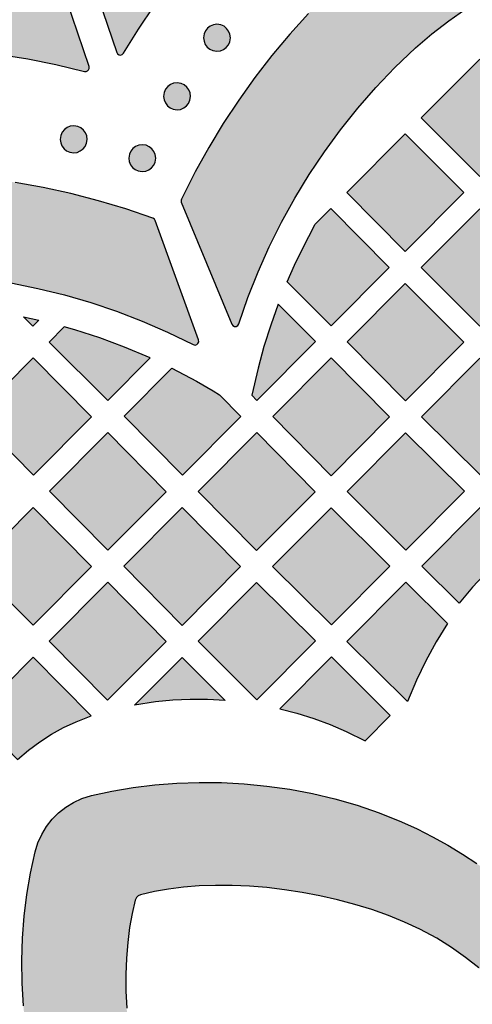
# Model space of a CAD drawing. Header units: millimetres. Extents: x -575 to 893, y -1168 to -690.
# Tile 70 of 72: x 735 to 792, y -875 to -752. Entities that reach past the tile are written whole.
import ezdxf

# ---------------------------------------------------------------- set-up
doc = ezdxf.new("R2010")
doc.units = ezdxf.units.MM
doc.layers.add('pattern', color=7, linetype='Continuous', true_color=0x000000)

msp = doc.modelspace()

# ---------------------------------------------------------------- hatches: boundary and pattern name
at = {"layer": 'pattern'}
for points in [[(747.86, -755.82), (749.72, -752.81), (751.69, -749.88), (753.78, -747.04), (755.98, -744.3), (758.28, -741.65), (760.69, -739.1), (763.19, -736.65), (765.8, -734.3), (768.5, -732.07), (771.28, -729.94), (774.16, -727.92), (777.12, -726.02), (780.16, -724.24), (783.27, -722.59), (786.62, -720.98), (786.81, -720.83), (786.89, -720.63), (786.89, -720.42), (786.78, -720.22), (786.56, -720.08), (774.49, -716.34), (774.34, -716.32), (774.1, -716.39), (770.86, -718.43), (767.71, -720.59), (764.65, -722.86), (761.67, -725.24), (758.8, -727.74), (756.01, -730.34), (753.33, -733.04), (750.75, -735.85), (748.28, -738.75), (745.91, -741.75), (743.56, -745), (743.47, -745.18), (743.5, -745.43), (746.99, -755.73), (747.1, -755.92), (747.28, -756.03), (747.47, -756.06), (747.67, -756)], [(755.1, -774.52), (761.42, -789.78), (761.57, -789.98), (761.77, -790.07), (761.99, -790.07), (762.19, -789.96), (762.33, -789.75), (763.46, -786.47), (764.73, -783.25), (766.14, -780.1), (767.67, -777.01), (769.34, -773.99), (771.14, -771.05), (773.06, -768.19), (775.1, -765.42), (777.26, -762.73), (779.53, -760.13), (781.92, -757.63), (784.51, -755.15), (786.54, -753.39), (788.66, -751.76), (790.83, -750.27), (793.08, -748.92), (795.37, -747.7), (797.72, -746.62), (800.11, -745.67), (802.54, -744.86), (805, -744.19), (807.48, -743.65), (809.99, -743.25), (812.51, -742.99), (815.04, -742.86), (817.57, -742.87), (820.1, -743.02), (822.62, -743.3), (825.12, -743.72), (827.6, -744.27), (830.06, -744.96), (832.48, -745.79), (834.86, -746.75), (837.2, -747.85), (839.49, -749.08), (841.72, -750.46), (843.89, -751.96), (845.99, -753.61), (848.04, -755.41), (850.52, -757.82), (852.89, -760.33), (855.15, -762.93), (857.29, -765.62), (859.31, -768.39), (861.21, -771.25), (863, -774.19), (864.65, -777.19), (866.18, -780.27), (867.58, -783.42), (868.85, -786.63), (870.02, -790.03), (870.15, -790.23), (870.33, -790.34), (870.55, -790.36), (870.75, -790.28), (870.92, -790.08), (877.65, -775.65), (877.7, -775.49), (877.65, -775.24), (876.07, -772.02), (874.38, -768.87), (872.56, -765.78), (870.63, -762.78), (868.59, -759.84), (866.44, -756.99), (864.18, -754.22), (861.82, -751.54), (859.35, -748.94), (856.57, -746.25), (854.27, -744.21), (851.89, -742.31), (849.43, -740.55), (846.91, -738.93), (844.33, -737.45), (841.69, -736.11), (839.01, -734.9), (836.28, -733.84), (833.51, -732.92), (830.7, -732.14), (827.87, -731.5), (825.02, -731), (822.15, -730.64), (819.26, -730.41), (816.38, -730.33), (813.49, -730.39), (810.6, -730.59), (807.73, -730.93), (804.87, -731.41), (802.03, -732.02), (799.22, -732.78), (796.45, -733.68), (793.71, -734.72), (791.01, -735.9), (788.36, -737.22), (785.77, -738.68), (783.24, -740.28), (780.77, -742.02), (778.37, -743.9), (776.05, -745.92), (773.51, -748.34), (771.06, -750.85), (768.72, -753.45), (766.48, -756.13), (764.34, -758.89), (762.3, -761.73), (760.37, -764.65), (758.56, -767.64), (756.85, -770.7), (755.11, -774.13), (755.07, -774.27)], [(739.59, -746.68), (735.72, -746.08), (731.83, -745.62), (727.93, -745.32), (724.03, -745.17), (720.13, -745.17), (716.23, -745.32), (712.33, -745.62), (708.46, -746.08), (704.59, -746.68), (700.75, -747.43), (696.85, -748.36), (696.73, -748.41), (696.56, -748.58), (689.64, -760.19), (689.57, -760.43), (689.62, -760.65), (689.76, -760.82), (689.97, -760.92), (690.23, -760.89), (693.61, -759.67), (697.03, -758.6), (700.48, -757.68), (703.96, -756.9), (707.47, -756.27), (711, -755.78), (714.54, -755.45), (718.09, -755.26), (721.65, -755.22), (725.21, -755.33), (728.76, -755.58), (732.31, -755.99), (735.84, -756.54), (739.35, -757.24), (742.94, -758.12), (743.14, -758.13), (743.32, -758.06), (743.46, -757.93), (743.53, -757.76), (743.52, -757.5), (739.96, -747), (739.9, -746.87), (739.82, -746.78)], [(761.26, -753.9), (761.2, -753.46), (761.04, -753.06), (760.79, -752.73), (760.46, -752.46), (760.07, -752.29), (759.57, -752.21), (759.14, -752.27), (758.74, -752.43), (758.4, -752.68), (758.14, -753.01), (757.96, -753.4), (757.89, -753.9), (757.95, -754.33), (758.11, -754.73), (758.36, -755.07), (758.69, -755.33), (759.07, -755.51), (759.57, -755.58), (760.01, -755.52), (760.41, -755.36), (760.74, -755.11), (761.01, -754.78), (761.18, -754.4)], [(799.93, -763.91), (792.55, -756.58), (785.2, -763.95), (792.58, -771.28)], [(756.25, -761.24), (756.19, -760.8), (756.03, -760.41), (755.78, -760.07), (755.45, -759.8), (755.06, -759.63), (754.56, -759.55), (754.13, -759.61), (753.73, -759.77), (753.39, -760.02), (753.13, -760.35), (752.95, -760.74), (752.88, -761.24), (752.93, -761.67), (753.1, -762.07), (753.35, -762.41), (753.68, -762.67), (754.06, -762.85), (754.56, -762.92), (755, -762.87), (755.4, -762.7), (755.73, -762.45), (756, -762.12), (756.17, -761.74)], [(743.27, -766.63), (743.22, -766.19), (743.06, -765.8), (742.8, -765.46), (742.48, -765.2), (742.09, -765.02), (741.59, -764.94), (741.15, -765), (740.76, -765.16), (740.42, -765.41), (740.15, -765.74), (739.98, -766.13), (739.9, -766.63), (739.96, -767.07), (740.12, -767.46), (740.38, -767.8), (740.7, -768.06), (741.09, -768.24), (741.59, -768.31), (742.03, -768.26), (742.42, -768.09), (742.76, -767.84), (743.02, -767.52), (743.2, -767.13)], [(790.58, -773.29), (783.2, -765.96), (775.88, -773.29), (783.2, -780.69)], [(751.88, -768.98), (751.82, -768.55), (751.66, -768.15), (751.41, -767.81), (751.08, -767.55), (750.7, -767.37), (750.2, -767.3), (749.76, -767.35), (749.36, -767.52), (749.03, -767.77), (748.76, -768.1), (748.59, -768.48), (748.51, -768.98), (748.57, -769.42), (748.73, -769.82), (748.98, -770.15), (749.31, -770.42), (749.7, -770.59), (750.2, -770.67), (750.63, -770.61), (751.03, -770.45), (751.37, -770.2), (751.63, -769.87), (751.81, -769.48)], [(664.36, -862.65), (679.63, -868.98), (679.86, -869.01), (680.07, -868.94), (680.23, -868.78), (680.29, -868.57), (680.24, -868.31), (678.72, -865.19), (677.34, -862.02), (676.11, -858.79), (675.01, -855.52), (674.06, -852.21), (673.25, -848.87), (672.58, -845.49), (672.06, -842.08), (671.69, -838.65), (671.46, -835.2), (671.38, -831.75), (671.46, -828.17), (671.65, -825.48), (671.99, -822.83), (672.48, -820.24), (673.11, -817.7), (673.87, -815.21), (674.76, -812.79), (675.79, -810.43), (676.93, -808.14), (678.2, -805.93), (679.58, -803.79), (681.07, -801.73), (682.66, -799.76), (684.36, -797.89), (686.16, -796.1), (688.05, -794.42), (690.03, -792.84), (692.09, -791.36), (694.24, -790), (696.47, -788.75), (698.76, -787.62), (701.13, -786.62), (703.56, -785.74), (706.05, -785), (708.6, -784.39), (711.19, -783.92), (713.84, -783.6), (716.57, -783.42), (720.02, -783.37), (723.47, -783.47), (726.9, -783.72), (730.32, -784.1), (733.71, -784.63), (737.08, -785.31), (740.42, -786.13), (743.72, -787.08), (746.97, -788.18), (750.19, -789.41), (753.35, -790.78), (756.59, -792.36), (756.82, -792.41), (757.03, -792.36), (757.19, -792.22), (757.28, -792.02), (757.26, -791.77), (751.81, -776.8), (751.73, -776.65), (751.53, -776.51), (748.13, -775.35), (744.7, -774.32), (741.24, -773.42), (737.75, -772.66), (734.23, -772.03), (730.7, -771.53), (727.14, -771.17), (723.57, -770.94), (719.99, -770.85), (716.12, -770.91), (713.05, -771.1), (710.02, -771.44), (707.04, -771.93), (704.11, -772.57), (701.24, -773.35), (698.43, -774.26), (695.68, -775.31), (693, -776.49), (690.39, -777.8), (687.85, -779.23), (685.4, -780.78), (683.02, -782.44), (680.74, -784.22), (678.54, -786.1), (676.44, -788.08), (674.44, -790.17), (672.54, -792.35), (670.75, -794.62), (669.07, -796.98), (667.5, -799.42), (666.05, -801.94), (664.72, -804.54), (663.52, -807.22), (662.45, -809.96), (661.51, -812.76), (660.71, -815.63), (660.05, -818.55), (659.53, -821.53), (659.16, -824.55), (658.95, -827.62), (658.87, -831.13), (658.91, -834.63), (659.09, -838.12), (659.4, -841.61), (659.84, -845.07), (660.41, -848.52), (661.11, -851.95), (661.94, -855.34), (662.89, -858.71), (664.09, -862.37), (664.16, -862.51)], [(768.39, -784.49), (769.31, -782.41), (770.29, -780.36), (771.91, -777.28), (773.88, -775.3), (781.19, -782.7), (773.92, -789.99)], [(792.58, -790.04), (799.93, -782.67), (792.55, -775.34), (785.2, -782.7)], [(790.58, -792.05), (783.19, -784.72), (775.93, -792), (783.24, -799.41)], [(767.27, -787.28), (766.32, -789.93), (765.47, -792.61), (764.73, -795.32), (763.94, -798.71), (764.58, -799.36), (771.93, -791.99)], [(737.21, -789.31), (736.48, -790.04), (735.3, -788.86)], [(740.39, -790.13), (738.49, -792.04), (745.87, -799.38), (751.19, -794.03), (747.97, -792.67), (744.87, -791.51), (741.73, -790.5)], [(743.83, -801.42), (736.53, -808.74), (729.22, -801.34), (736.52, -794.01)], [(773.89, -808.79), (781.24, -801.42), (773.92, -794.01), (766.58, -801.38)], [(785.26, -801.41), (792.64, -808.74), (799.98, -801.38), (792.59, -794.05)], [(759.88, -798.64), (762.58, -801.37), (755.23, -808.74), (747.92, -801.34), (753.92, -795.33), (757.01, -796.95), (759.1, -798.16)], [(745.88, -818.12), (738.57, -810.72), (745.87, -803.39), (753.18, -810.8)], [(764.57, -803.39), (771.88, -810.8), (764.54, -818.17), (757.23, -810.76)], [(783.25, -803.42), (775.91, -810.79), (783.29, -818.12), (790.63, -810.75)], [(736.52, -812.77), (743.83, -820.18), (736.52, -827.51), (729.14, -820.18)], [(747.88, -820.14), (755.19, -827.55), (762.53, -820.18), (755.22, -812.77)], [(781.27, -820.14), (773.94, -827.5), (766.55, -820.17), (773.9, -812.8)], [(797.33, -817.41), (795.82, -818.66), (794.37, -819.97), (792.98, -821.34), (791.66, -822.77), (789.99, -824.78), (785.3, -820.12), (792.65, -812.75)], [(745.84, -836.93), (738.52, -829.52), (745.87, -822.15), (753.18, -829.56)], [(764.55, -822.18), (771.93, -829.51), (764.58, -836.88), (757.2, -829.55)], [(788.51, -827.31), (787.08, -829.63), (785.78, -832), (784.6, -834.43), (783.48, -837.09), (775.89, -829.56), (783.28, -822.15)], [(734.55, -844.35), (735.92, -843.19), (737.33, -842.14), (738.79, -841.2), (740.31, -840.37), (741.9, -839.64), (743.8, -838.91), (736.52, -831.53), (729.17, -838.9)], [(749.22, -837.55), (755.19, -831.57), (760.6, -836.95), (758.4, -836.84), (756.21, -836.84), (754.03, -836.94), (751.85, -837.15)], [(767.47, -838.01), (769.62, -838.56), (771.72, -839.22), (773.77, -839.98), (775.79, -840.84), (778.18, -842.01), (781.31, -838.86), (773.95, -831.51)], [(749.99, -861.32), (749.67, -861.46), (749.46, -861.66), (749.31, -862), (748.92, -863.66), (748.6, -865.43), (748.37, -867.3), (748.21, -869.26), (748.14, -871.3), (748.15, -873.4), (748.24, -875.54), (748.41, -877.73), (748.66, -879.94), (748.99, -882.16), (749.4, -884.38), (749.89, -886.59), (750.47, -888.77), (751.12, -890.91), (751.86, -893), (752.68, -895.02), (753.63, -897.07), (754.68, -899.04), (755.82, -900.91), (757.05, -902.67), (758.36, -904.33), (759.76, -905.88), (761.23, -907.32), (762.77, -908.65), (764.39, -909.87), (766.07, -910.98), (767.82, -911.97), (769.63, -912.86), (771.49, -913.63), (773.56, -914.33), (773.57, -914.33), (773.83, -914.45), (774.03, -914.64), (774.18, -914.88), (774.25, -915.25), (774.25, -920.42), (774.21, -920.72), (774.07, -920.98), (773.87, -921.19), (773.61, -921.33), (773.24, -921.38), (771.08, -921.19), (768.97, -920.85), (766.9, -920.38), (764.89, -919.79), (762.94, -919.06), (761.03, -918.22), (759.19, -917.27), (757.4, -916.2), (755.67, -915.04), (754, -913.77), (752.39, -912.42), (750.85, -910.97), (749.37, -909.45), (747.96, -907.85), (746.61, -906.17), (745.34, -904.43), (744.13, -902.63), (743, -900.78), (741.94, -898.88), (740.96, -896.93), (740.02, -894.87), (738.94, -892.17), (738, -889.42), (737.19, -886.62), (736.51, -883.8), (735.97, -880.95), (735.55, -878.09), (735.27, -875.24), (735.11, -872.39), (735.08, -869.56), (735.17, -866.76), (735.38, -863.99), (735.71, -861.28), (736.16, -858.62), (736.75, -855.94), (737.1, -854.82), (737.57, -853.76), (738.17, -852.77), (738.88, -851.86), (739.69, -851.05), (740.59, -850.34), (741.57, -849.74), (742.63, -849.25), (743.81, -848.88), (746.39, -848.32), (749.05, -847.87), (751.76, -847.53), (754.52, -847.32), (757.32, -847.23), (760.14, -847.25), (762.99, -847.41), (765.85, -847.69), (768.7, -848.1), (771.55, -848.64), (774.38, -849.31), (777.17, -850.11), (779.93, -851.05), (782.73, -852.17), (784.71, -853.07), (786.65, -854.05), (788.55, -855.1), (790.4, -856.23), (792.2, -857.42), (793.94, -858.69), (795.61, -860.03), (797.21, -861.43), (798.74, -862.9), (800.18, -864.44), (801.54, -866.04), (802.8, -867.7), (803.97, -869.42), (805.04, -871.2), (806, -873.03), (806.85, -874.93), (807.58, -876.87), (808.19, -878.87), (808.67, -880.92), (809.01, -883.02), (809.22, -885.25), (809.19, -885.56), (809.08, -885.83), (808.88, -886.05), (808.63, -886.2), (808.26, -886.27), (803.23, -886.27), (802.95, -886.23), (802.69, -886.11), (802.49, -885.92), (802.31, -885.59), (801.66, -883.66), (800.9, -881.79), (800.03, -879.97), (799.04, -878.22), (797.94, -876.53), (796.73, -874.91), (795.4, -873.36), (793.97, -871.89), (792.43, -870.49), (790.78, -869.17), (789.03, -867.93), (787.17, -866.78), (785.05, -865.65), (783.11, -864.74), (781.09, -863.92), (779.01, -863.18), (776.87, -862.52), (774.69, -861.94), (772.49, -861.44), (770.27, -861.02), (768.05, -860.69), (765.83, -860.43), (763.65, -860.26), (761.5, -860.16), (759.4, -860.15), (757.36, -860.22), (755.39, -860.37), (753.51, -860.6), (751.74, -860.91)]]:
    msp.add_hatch(color=256, dxfattribs=at).paths.add_polyline_path(points, flags=0)

# ---------------------------------------------------------------- linework, layer by layer
for points in [[(743.5, -745.43), (746.99, -755.73), (747.1, -755.92), (747.28, -756.03), (747.47, -756.06), (747.67, -756), (747.86, -755.82), (749.72, -752.81), (751.69, -749.88)], [(732.31, -755.99), (735.84, -756.54), (739.35, -757.24), (742.94, -758.12), (743.14, -758.13), (743.32, -758.06), (743.46, -757.93), (743.53, -757.76), (743.52, -757.5), (739.96, -747)], [(771.06, -750.85), (768.72, -753.45), (766.48, -756.13), (764.34, -758.89), (762.3, -761.73), (760.37, -764.65), (758.56, -767.64), (756.85, -770.7), (755.11, -774.13), (755.07, -774.27), (755.1, -774.52), (761.42, -789.78), (761.57, -789.98), (761.77, -790.07), (761.99, -790.07), (762.19, -789.96), (762.33, -789.75), (763.46, -786.47), (764.73, -783.25), (766.14, -780.1), (767.67, -777.01), (769.34, -773.99), (771.14, -771.05), (773.06, -768.19), (775.1, -765.42), (777.26, -762.73), (779.53, -760.13), (781.92, -757.63), (784.51, -755.15), (786.54, -753.39), (788.66, -751.76), (790.83, -750.27)], [(733.71, -784.63), (737.08, -785.31), (740.42, -786.13), (743.72, -787.08), (746.97, -788.18), (750.19, -789.41), (753.35, -790.78), (756.59, -792.36), (756.82, -792.41), (757.03, -792.36), (757.19, -792.22), (757.28, -792.02), (757.26, -791.77), (751.81, -776.8), (751.73, -776.65), (751.53, -776.51), (748.13, -775.35), (744.7, -774.32), (741.24, -773.42), (737.75, -772.66), (734.23, -772.03)], [(735.27, -875.24), (735.11, -872.39), (735.08, -869.56), (735.17, -866.76), (735.38, -863.99), (735.71, -861.28), (736.16, -858.62), (736.75, -855.94), (737.1, -854.82), (737.57, -853.76), (738.17, -852.77), (738.88, -851.86), (739.69, -851.05), (740.59, -850.34), (741.57, -849.74), (742.63, -849.25), (743.81, -848.88), (746.39, -848.32), (749.05, -847.87), (751.76, -847.53), (754.52, -847.32), (757.32, -847.23), (760.14, -847.25), (762.99, -847.41), (765.85, -847.69), (768.7, -848.1), (771.55, -848.64), (774.38, -849.31), (777.17, -850.11), (779.93, -851.05), (782.73, -852.17), (784.71, -853.07), (786.65, -854.05), (788.55, -855.1), (790.4, -856.23), (792.2, -857.42)], [(792.43, -870.49), (790.78, -869.17), (789.03, -867.93), (787.17, -866.78), (785.05, -865.65), (783.11, -864.74), (781.09, -863.92), (779.01, -863.18), (776.87, -862.52), (774.69, -861.94), (772.49, -861.44), (770.27, -861.02), (768.05, -860.69), (765.83, -860.43), (763.65, -860.26), (761.5, -860.16), (759.4, -860.15), (757.36, -860.22), (755.39, -860.37), (753.51, -860.6), (751.74, -860.91), (749.99, -861.32), (749.67, -861.46), (749.46, -861.66), (749.31, -862), (748.92, -863.66), (748.6, -865.43), (748.37, -867.3), (748.21, -869.26), (748.14, -871.3), (748.15, -873.4), (748.24, -875.54)]]:
    msp.add_lwpolyline(points, dxfattribs=at)
for points in [[(761.26, -753.9), (761.2, -753.46), (761.04, -753.06), (760.79, -752.73), (760.46, -752.46), (760.07, -752.29), (759.57, -752.21), (759.14, -752.27), (758.74, -752.43), (758.4, -752.68), (758.14, -753.01), (757.96, -753.4), (757.89, -753.9), (757.95, -754.33), (758.11, -754.73), (758.36, -755.07), (758.69, -755.33), (759.07, -755.51), (759.57, -755.58), (760.01, -755.52), (760.41, -755.36), (760.74, -755.11), (761.01, -754.78), (761.18, -754.4)], [(799.93, -763.91), (792.55, -756.58), (785.2, -763.95), (792.58, -771.28)], [(756.25, -761.24), (756.19, -760.8), (756.03, -760.41), (755.78, -760.07), (755.45, -759.8), (755.06, -759.63), (754.56, -759.55), (754.13, -759.61), (753.73, -759.77), (753.39, -760.02), (753.13, -760.35), (752.95, -760.74), (752.88, -761.24), (752.93, -761.67), (753.1, -762.07), (753.35, -762.41), (753.68, -762.67), (754.06, -762.85), (754.56, -762.92), (755, -762.87), (755.4, -762.7), (755.73, -762.45), (756, -762.12), (756.17, -761.74)], [(743.27, -766.63), (743.22, -766.19), (743.06, -765.8), (742.8, -765.46), (742.48, -765.2), (742.09, -765.02), (741.59, -764.94), (741.15, -765), (740.76, -765.16), (740.42, -765.41), (740.15, -765.74), (739.98, -766.13), (739.9, -766.63), (739.96, -767.07), (740.12, -767.46), (740.38, -767.8), (740.7, -768.06), (741.09, -768.24), (741.59, -768.31), (742.03, -768.26), (742.42, -768.09), (742.76, -767.84), (743.02, -767.52), (743.2, -767.13)], [(790.58, -773.29), (783.2, -765.96), (775.88, -773.29), (783.2, -780.69)], [(751.88, -768.98), (751.82, -768.55), (751.66, -768.15), (751.41, -767.81), (751.08, -767.55), (750.7, -767.37), (750.2, -767.3), (749.76, -767.35), (749.36, -767.52), (749.03, -767.77), (748.76, -768.1), (748.59, -768.48), (748.51, -768.98), (748.57, -769.42), (748.73, -769.82), (748.98, -770.15), (749.31, -770.42), (749.7, -770.59), (750.2, -770.67), (750.63, -770.61), (751.03, -770.45), (751.37, -770.2), (751.63, -769.87), (751.81, -769.48)], [(768.39, -784.49), (769.31, -782.41), (770.29, -780.36), (771.91, -777.28), (773.88, -775.3), (781.19, -782.7), (773.92, -789.99)], [(792.58, -790.04), (799.93, -782.67), (792.55, -775.34), (785.2, -782.7)], [(790.58, -792.05), (783.19, -784.72), (775.93, -792), (783.24, -799.41)], [(767.27, -787.28), (766.32, -789.93), (765.47, -792.61), (764.73, -795.32), (763.94, -798.71), (764.58, -799.36), (771.93, -791.99)], [(737.21, -789.31), (736.48, -790.04), (735.3, -788.86)], [(740.39, -790.13), (738.49, -792.04), (745.87, -799.38), (751.19, -794.03), (747.97, -792.67), (744.87, -791.51), (741.73, -790.5)], [(743.83, -801.42), (736.53, -808.74), (729.22, -801.34), (736.52, -794.01)], [(773.89, -808.79), (781.24, -801.42), (773.92, -794.01), (766.58, -801.38)], [(785.26, -801.41), (792.64, -808.74), (799.98, -801.38), (792.59, -794.05)], [(759.88, -798.64), (762.58, -801.37), (755.23, -808.74), (747.92, -801.34), (753.92, -795.33), (757.01, -796.95), (759.1, -798.16)], [(745.88, -818.12), (738.57, -810.72), (745.87, -803.39), (753.18, -810.8)], [(764.57, -803.39), (771.88, -810.8), (764.54, -818.17), (757.23, -810.76)], [(783.25, -803.42), (775.91, -810.79), (783.29, -818.12), (790.63, -810.75)], [(736.52, -812.77), (743.83, -820.18), (736.52, -827.51), (729.14, -820.18)], [(747.88, -820.14), (755.19, -827.55), (762.53, -820.18), (755.22, -812.77)], [(781.27, -820.14), (773.94, -827.5), (766.55, -820.17), (773.9, -812.8)], [(797.33, -817.41), (795.82, -818.66), (794.37, -819.97), (792.98, -821.34), (791.66, -822.77), (789.99, -824.78), (785.3, -820.12), (792.65, -812.75)], [(745.84, -836.93), (738.52, -829.52), (745.87, -822.15), (753.18, -829.56)], [(764.55, -822.18), (771.93, -829.51), (764.58, -836.88), (757.2, -829.55)], [(788.51, -827.31), (787.08, -829.63), (785.78, -832), (784.6, -834.43), (783.48, -837.09), (775.89, -829.56), (783.28, -822.15)], [(734.55, -844.35), (735.92, -843.19), (737.33, -842.14), (738.79, -841.2), (740.31, -840.37), (741.9, -839.64), (743.8, -838.91), (736.52, -831.53), (729.17, -838.9)], [(749.22, -837.55), (755.19, -831.57), (760.6, -836.95), (758.4, -836.84), (756.21, -836.84), (754.03, -836.94), (751.85, -837.15)], [(767.47, -838.01), (769.62, -838.56), (771.72, -839.22), (773.77, -839.98), (775.79, -840.84), (778.18, -842.01), (781.31, -838.86), (773.95, -831.51)]]:
    msp.add_lwpolyline(points, close=True, dxfattribs=at)

doc.saveas('drawing.dxf')
